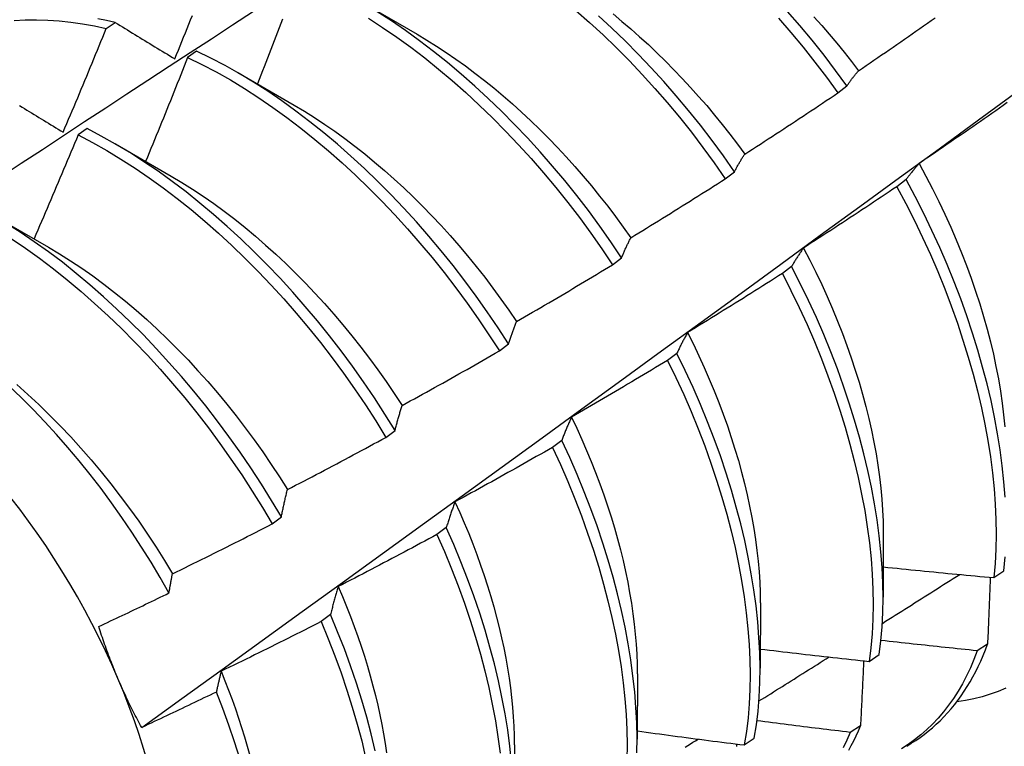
# Model space of a CAD drawing. Header units: inches. Extents: x 17 to 237, y 17 to 149.
# Tile 105 of 118: x 211.791 to 212.069, y 102.998 to 103.204. Entities that reach past the tile are written whole.
import ezdxf

# ---------------------------------------------------------------- set-up
doc = ezdxf.new("R2010")
doc.units = ezdxf.units.IN
doc.header["$MEASUREMENT"] = 0
doc.layers.add('Visible Edges(ANSI)', color=7, linetype='Continuous', lineweight=25)
doc.layers.add('Visible Tangent Edges(ANSI)', color=7, linetype='Continuous', lineweight=25)

msp = doc.modelspace()

# ---------------------------------------------------------------- linework, layer by layer
at = {"layer": 'Visible Edges(ANSI)'}
for p, q in [((211.88718, 103.20906), (211.9032, 103.19984)), ((211.81521, 103.20144), (211.81772, 103.20314)), ((211.84073, 103.19503), (211.83823, 103.19327)), ((211.85239, 103.18897), (211.8684, 103.17975)), ((212.0223, 103.18323), (212.02487, 103.18519)), ((211.80974, 103.17311), (211.80723, 103.17133)), ((211.81759, 103.16888), (211.8336, 103.15966)), ((211.99043, 103.15894), (211.99301, 103.1609)), ((212.04158, 103.15866), (212.03896, 103.15667)), ((211.78279, 103.14879), (211.7988, 103.13957)), ((211.95848, 103.13459), (211.96107, 103.13656)), ((212.00919, 103.13409), (212.00657, 103.13211)), ((211.92646, 103.11019), (211.92905, 103.11216)), ((211.97671, 103.1095), (211.97408, 103.10751)), ((211.89434, 103.08574), (211.89694, 103.08771)), ((211.94413, 103.08488), (211.94149, 103.08289)), ((211.86214, 103.06124), (211.86475, 103.06322)), ((211.91145, 103.06025), (211.9088, 103.05826)), ((212.03515, 103.05901), (212.03512, 103.04052)), ((212.06642, 103.04606), (212.06926, 103.04798)), ((212.00035, 103.03892), (212.00032, 103.02043)), ((211.87867, 103.0356), (211.87601, 103.03361)), ((212.06466, 103.02721), (212.06176, 103.02534)), ((212.03115, 103.02234), (212.03401, 103.02425)), ((211.96555, 103.01883), (211.96552, 103.00034)), ((212.0287, 103.00412), (212.02579, 103.00226)), ((211.99578, 102.9987), (211.99864, 103.00061)), ((211.93075, 102.99874), (211.93073, 102.98025))]:
    msp.add_line(p, q, dxfattribs=at)
at = {"layer": 'Visible Edges(ANSI)', "flags": 128}
for points in [[(211.7255, 103.11972), (211.73146, 103.1237), (211.73743, 103.12768), (211.74339, 103.13166), (211.74936, 103.13563), (211.75533, 103.1396), (211.7613, 103.14356), (211.76727, 103.14752), (211.77324, 103.15147), (211.77921, 103.15542), (211.78518, 103.15936), (211.79115, 103.1633), (211.79712, 103.16724), (211.8031, 103.17117), (211.80907, 103.17509), (211.81505, 103.17901), (211.82103, 103.18293), (211.827, 103.18684), (211.83298, 103.19075), (211.83896, 103.19465), (211.84494, 103.19855), (211.85093, 103.20245), (211.85691, 103.20634)], [(211.96107, 103.13656), (211.95802, 103.14108), (211.95489, 103.14552), (211.95167, 103.14989), (211.94837, 103.15419), (211.94499, 103.1584), (211.94153, 103.16252), (211.93801, 103.16655), (211.93442, 103.17048), (211.93077, 103.17431), (211.92706, 103.17804), (211.9233, 103.18166), (211.9195, 103.18516), (211.91565, 103.18855), (211.91177, 103.19182), (211.90785, 103.19496), (211.90389, 103.19796), (211.89992, 103.20084), (211.89592, 103.20357), (211.89191, 103.20616)], [(211.94816, 103.20656), (211.95201, 103.20316), (211.95581, 103.19965), (211.95956, 103.19602), (211.96326, 103.19228), (211.9669, 103.18843), (211.97048, 103.18449), (211.974, 103.18045), (211.97744, 103.17631), (211.98081, 103.17209), (211.9841, 103.16778), (211.98731, 103.1634), (211.99043, 103.15894)], [(212.02487, 103.18519), (212.02166, 103.18958), (212.01837, 103.19389), (212.015, 103.19811), (212.01156, 103.20224), (212.00804, 103.20628)], [(211.78914, 103.20368), (211.79226, 103.20386), (211.79542, 103.20391), (211.79863, 103.20383), (211.80187, 103.20361), (211.80515, 103.20327), (211.80847, 103.20279), (211.81182, 103.20219), (211.81521, 103.20144)], [(211.81772, 103.20314), (211.81525, 103.20368), (211.81279, 103.20416)], [(211.83461, 103.19283), (211.83511, 103.19406), (211.83561, 103.19528), (211.83611, 103.19651), (211.8366, 103.19774), (211.8371, 103.19897), (211.83759, 103.20019), (211.83808, 103.20142), (211.83857, 103.20265), (211.83907, 103.20388), (211.83956, 103.20511)], [(211.86506, 103.20406), (211.86459, 103.20284), (211.86412, 103.20162), (211.86365, 103.20039), (211.86318, 103.19917), (211.86271, 103.19795), (211.86224, 103.19673), (211.86177, 103.19551), (211.8613, 103.19429), (211.86082, 103.19307), (211.86035, 103.19185), (211.85987, 103.19063), (211.8594, 103.18941), (211.85892, 103.18819), (211.85844, 103.18697), (211.85797, 103.18575)], [(211.8894, 103.20435), (211.89341, 103.20175), (211.89741, 103.199), (211.90138, 103.19612), (211.90533, 103.1931), (211.90925, 103.18995), (211.91313, 103.18668), (211.91698, 103.18328), (211.92078, 103.17977), (211.92453, 103.17614), (211.92823, 103.1724), (211.93188, 103.16856), (211.93546, 103.16462), (211.93898, 103.16058), (211.94243, 103.15646), (211.94581, 103.15224), (211.94911, 103.14794), (211.95232, 103.14356), (211.95545, 103.13911), (211.95848, 103.13459)], [(211.99301, 103.1609), (211.98988, 103.16536), (211.98667, 103.16974), (211.98337, 103.17404), (211.97999, 103.17825), (211.97654, 103.18238), (211.97302, 103.18641), (211.96944, 103.19035), (211.96579, 103.19419), (211.96209, 103.19792), (211.95833, 103.20154), (211.95453, 103.20505)], [(211.95865, 103.20554), (211.96118, 103.20346), (211.96369, 103.20132), (211.96617, 103.19912), (211.96864, 103.19686), (211.97108, 103.19455), (211.9735, 103.19218), (211.97589, 103.18976), (211.97825, 103.18729), (211.98058, 103.18477), (211.98288, 103.18221), (211.98515, 103.1796), (211.98738, 103.17694), (211.98958, 103.17424), (211.99174, 103.1715), (211.99386, 103.16872), (211.99593, 103.1659)], [(212.0055, 103.20435), (212.00901, 103.20031), (212.01245, 103.19617), (212.01581, 103.19194), (212.0191, 103.18762), (212.0223, 103.18323)], [(212.01553, 103.20471), (212.01771, 103.20228), (212.01986, 103.1998), (212.02198, 103.19729), (212.02406, 103.19473), (212.02612, 103.19214), (212.02813, 103.1895)], [(212.02813, 103.1895), (212.02922, 103.19024), (212.03031, 103.19098), (212.0314, 103.19172), (212.03249, 103.19246), (212.03357, 103.1932), (212.03466, 103.19394), (212.03574, 103.19468), (212.03683, 103.19543), (212.03791, 103.19617), (212.03899, 103.19692), (212.04008, 103.19766), (212.04116, 103.19841), (212.04224, 103.19916), (212.04332, 103.19991), (212.0444, 103.20066), (212.04548, 103.20141), (212.04656, 103.20216), (212.04764, 103.20292), (212.04871, 103.20367), (212.04979, 103.20443)], [(211.80298, 103.17207), (211.8035, 103.17329), (211.80402, 103.17451), (211.80454, 103.17574), (211.80505, 103.17696), (211.80557, 103.17818), (211.80608, 103.1794), (211.8066, 103.18062), (211.80711, 103.18185), (211.80762, 103.18307), (211.80813, 103.18429), (211.80864, 103.18551), (211.80915, 103.18674), (211.80966, 103.18796), (211.81017, 103.18919), (211.81068, 103.19041), (211.81118, 103.19164), (211.81169, 103.19286), (211.81219, 103.19409), (211.8127, 103.19531), (211.8132, 103.19654), (211.8137, 103.19776), (211.81421, 103.19899), (211.81471, 103.20021), (211.81521, 103.20144)], [(211.81772, 103.20314), (211.81841, 103.20271), (211.81911, 103.20229), (211.81981, 103.20186), (211.8205, 103.20144), (211.8212, 103.20101), (211.8219, 103.20058), (211.8226, 103.20016), (211.8233, 103.19973), (211.824, 103.1993), (211.8247, 103.19887), (211.8254, 103.19845), (211.82611, 103.19802), (211.82681, 103.19759), (211.82752, 103.19716), (211.82822, 103.19673), (211.82893, 103.19629), (211.82964, 103.19586), (211.83035, 103.19543), (211.83106, 103.195), (211.83177, 103.19457), (211.83248, 103.19413), (211.83319, 103.1937), (211.8339, 103.19326), (211.83461, 103.19283)], [(211.90319, 103.19981), (211.90594, 103.19817), (211.90868, 103.19646), (211.91142, 103.19467), (211.91414, 103.1928), (211.91686, 103.19085), (211.91956, 103.18884), (211.92224, 103.18675), (211.92491, 103.1846), (211.92755, 103.18238), (211.93018, 103.18009), (211.93278, 103.17774), (211.93536, 103.17533), (211.93791, 103.17285), (211.94044, 103.17032), (211.94293, 103.16774), (211.94539, 103.1651), (211.94781, 103.16241), (211.9502, 103.15966), (211.95255, 103.15687), (211.95486, 103.15403), (211.95713, 103.15114), (211.95936, 103.14821), (211.96154, 103.14524), (211.96367, 103.14223)], [(211.92905, 103.11216), (211.92609, 103.11673), (211.92304, 103.12124), (211.9199, 103.12568), (211.91667, 103.13005), (211.91336, 103.13434), (211.90998, 103.13854), (211.90652, 103.14266), (211.90299, 103.14668), (211.8994, 103.15061), (211.89574, 103.15444), (211.89204, 103.15817), (211.88828, 103.16178), (211.88447, 103.16528), (211.88062, 103.16867), (211.87674, 103.17193), (211.87281, 103.17506), (211.86886, 103.17806), (211.86489, 103.18093), (211.86089, 103.18366), (211.85687, 103.18624), (211.85285, 103.18867), (211.84881, 103.19095), (211.84477, 103.19307), (211.84073, 103.19503)], [(211.83823, 103.19327), (211.83774, 103.19204), (211.83726, 103.19081), (211.83677, 103.18958), (211.83628, 103.18835), (211.83579, 103.18712), (211.8353, 103.1859), (211.83481, 103.18467), (211.83432, 103.18344), (211.83382, 103.18221), (211.83333, 103.18099), (211.83284, 103.17976), (211.83234, 103.17853), (211.83185, 103.17731), (211.83135, 103.17608), (211.83085, 103.17486), (211.83035, 103.17363), (211.82985, 103.17241), (211.82936, 103.17118), (211.82885, 103.16996), (211.82835, 103.16873), (211.82785, 103.16751), (211.82735, 103.16628), (211.82685, 103.16506), (211.82634, 103.16384)], [(211.83823, 103.19327), (211.84227, 103.19129), (211.84631, 103.18916), (211.85034, 103.18687), (211.85437, 103.18443), (211.85838, 103.18183), (211.86238, 103.1791), (211.86635, 103.17622), (211.8703, 103.17321), (211.87422, 103.17006), (211.8781, 103.16679), (211.88195, 103.1634), (211.88575, 103.15989), (211.88951, 103.15626), (211.89321, 103.15253), (211.89686, 103.14869), (211.90045, 103.14476), (211.90397, 103.14072), (211.90742, 103.1366), (211.9108, 103.13239), (211.91411, 103.12809), (211.91733, 103.12372), (211.92046, 103.11928), (211.92351, 103.11476), (211.92646, 103.11019)], [(212.02487, 103.18519), (212.025, 103.18538), (212.02513, 103.18557), (212.02526, 103.18576), (212.02539, 103.18595), (212.02553, 103.18614), (212.02566, 103.18633), (212.02579, 103.18651), (212.02593, 103.1867), (212.02606, 103.18688), (212.02619, 103.18707), (212.02633, 103.18725), (212.02647, 103.18743), (212.0266, 103.18761), (212.02674, 103.18778), (212.02688, 103.18796), (212.02701, 103.18814), (212.02715, 103.18831), (212.02729, 103.18849), (212.02743, 103.18866), (212.02757, 103.18883), (212.02771, 103.189), (212.02785, 103.18917), (212.02799, 103.18934), (212.02813, 103.1895)], [(211.82522, 103.00365), (211.8366, 103.01185), (211.84797, 103.02005), (211.85933, 103.02825), (211.87068, 103.03645), (211.88202, 103.04464), (211.89335, 103.05284), (211.90467, 103.06104), (211.91598, 103.06923), (211.92728, 103.07743), (211.93857, 103.08562), (211.94985, 103.09381), (211.96112, 103.102), (211.97237, 103.11018), (211.98362, 103.11837), (211.99487, 103.12655), (212.0061, 103.13473), (212.01732, 103.14291), (212.02853, 103.15108), (212.03973, 103.15926), (212.05093, 103.16742), (212.06211, 103.17559), (212.07329, 103.18375)], [(211.99593, 103.1659), (211.99704, 103.16661), (211.99815, 103.16732), (211.99925, 103.16803), (212.00035, 103.16874), (212.00146, 103.16946), (212.00256, 103.17017), (212.00366, 103.17089), (212.00476, 103.17161), (212.00586, 103.17233), (212.00696, 103.17305), (212.00806, 103.17377), (212.00916, 103.17449), (212.01026, 103.17521), (212.01136, 103.17594), (212.01246, 103.17666), (212.01355, 103.17739), (212.01465, 103.17811), (212.01574, 103.17884), (212.01684, 103.17957), (212.01793, 103.1803), (212.01902, 103.18103), (212.02011, 103.18176), (212.02121, 103.1825), (212.0223, 103.18323)], [(211.79067, 103.17962), (211.79134, 103.17921), (211.79202, 103.17879), (211.7927, 103.17837), (211.79338, 103.17796), (211.79406, 103.17754), (211.79474, 103.17712), (211.79542, 103.17671), (211.79611, 103.17629), (211.79679, 103.17587), (211.79747, 103.17545), (211.79816, 103.17503), (211.79885, 103.17461), (211.79953, 103.17419), (211.80022, 103.17376), (211.80091, 103.17334), (211.8016, 103.17292), (211.80229, 103.1725), (211.80298, 103.17207)], [(211.86839, 103.17973), (211.87128, 103.17801), (211.87416, 103.17621), (211.87703, 103.17431), (211.87988, 103.17234), (211.88273, 103.17028), (211.88556, 103.16814), (211.88837, 103.16593), (211.89116, 103.16364), (211.89393, 103.16128), (211.89667, 103.15884), (211.89939, 103.15634), (211.90208, 103.15377), (211.90474, 103.15114), (211.90736, 103.14844), (211.90995, 103.14569), (211.91251, 103.14287), (211.91502, 103.14), (211.91749, 103.13708), (211.91992, 103.1341), (211.92231, 103.13108), (211.92464, 103.128), (211.92693, 103.12488), (211.92916, 103.12172), (211.93134, 103.11852)], [(212.07019, 103.18045), (212.06911, 103.17969), (212.06804, 103.17893), (212.06696, 103.17817), (212.06588, 103.17742), (212.0648, 103.17666), (212.06372, 103.1759), (212.06264, 103.17515), (212.06156, 103.1744), (212.06048, 103.17364), (212.0594, 103.17289), (212.05831, 103.17214), (212.05723, 103.17139), (212.05615, 103.17065), (212.05506, 103.1699), (212.05398, 103.16915), (212.05289, 103.16841), (212.0518, 103.16766), (212.05072, 103.16692), (212.04963, 103.16618), (212.04854, 103.16544), (212.04745, 103.1647), (212.04636, 103.16396), (212.04527, 103.16322)], [(211.89694, 103.08771), (211.89407, 103.09234), (211.89111, 103.09691), (211.88805, 103.10141), (211.8849, 103.10584), (211.88167, 103.1102), (211.87836, 103.11448), (211.87496, 103.11869), (211.8715, 103.1228), (211.86797, 103.12682), (211.86438, 103.13075), (211.86072, 103.13457), (211.85701, 103.1383), (211.85325, 103.14191), (211.84944, 103.1454), (211.84559, 103.14878), (211.84171, 103.15204), (211.83778, 103.15517), (211.83383, 103.15816), (211.82985, 103.16102), (211.82586, 103.16374), (211.82184, 103.16631), (211.81781, 103.16873), (211.81378, 103.171), (211.80974, 103.17311)], [(211.80723, 103.17133), (211.80672, 103.1701), (211.80621, 103.16887), (211.8057, 103.16764), (211.80518, 103.16641), (211.80467, 103.16518), (211.80415, 103.16396), (211.80364, 103.16273), (211.80312, 103.1615), (211.8026, 103.16027), (211.80209, 103.15905), (211.80157, 103.15782), (211.80105, 103.15659), (211.80053, 103.15537), (211.80001, 103.15414), (211.79948, 103.15292), (211.79896, 103.15169), (211.79844, 103.15047), (211.79791, 103.14924), (211.79739, 103.14802), (211.79686, 103.14679), (211.79634, 103.14557), (211.79581, 103.14435), (211.79528, 103.14312), (211.79475, 103.1419)], [(211.80723, 103.17133), (211.81127, 103.16921), (211.81531, 103.16693), (211.81933, 103.1645), (211.82335, 103.16192), (211.82735, 103.15919), (211.83132, 103.15632), (211.83527, 103.15331), (211.83919, 103.15017), (211.84308, 103.14691), (211.84692, 103.14352), (211.85073, 103.14001), (211.85448, 103.13639), (211.85819, 103.13266), (211.86184, 103.12883), (211.86543, 103.1249), (211.86896, 103.12087), (211.87241, 103.11674), (211.8758, 103.11254), (211.87911, 103.10825), (211.88233, 103.10388), (211.88547, 103.09944), (211.88853, 103.09494), (211.89148, 103.09037), (211.89434, 103.08574)], [(211.99301, 103.1609), (211.99312, 103.16112), (211.99324, 103.16134), (211.99336, 103.16156), (211.99348, 103.16178), (211.9936, 103.162), (211.99371, 103.16221), (211.99383, 103.16242), (211.99395, 103.16264), (211.99407, 103.16285), (211.99419, 103.16306), (211.99432, 103.16327), (211.99444, 103.16348), (211.99456, 103.16369), (211.99468, 103.16389), (211.99481, 103.1641), (211.99493, 103.1643), (211.99505, 103.16451), (211.99518, 103.16471), (211.9953, 103.16491), (211.99543, 103.16511), (211.99555, 103.16531), (211.99568, 103.1655), (211.99581, 103.1657), (211.99593, 103.1659)], [(212.04527, 103.16322), (212.04511, 103.16304), (212.04495, 103.16286), (212.04479, 103.16268), (212.04463, 103.1625), (212.04447, 103.16232), (212.04431, 103.16214), (212.04416, 103.16195), (212.044, 103.16177), (212.04385, 103.16158), (212.04369, 103.16139), (212.04354, 103.1612), (212.04338, 103.16102), (212.04323, 103.16082), (212.04308, 103.16063), (212.04292, 103.16044), (212.04277, 103.16025), (212.04262, 103.16005), (212.04247, 103.15986), (212.04232, 103.15966), (212.04217, 103.15946), (212.04202, 103.15926), (212.04187, 103.15906), (212.04172, 103.15886), (212.04158, 103.15866)], [(212.04527, 103.16322), (212.04721, 103.15966), (212.04908, 103.15608), (212.05088, 103.15249), (212.0526, 103.14888), (212.05424, 103.14526), (212.05581, 103.14163), (212.0573, 103.138), (212.05871, 103.13437), (212.06004, 103.13074), (212.06128, 103.12713), (212.06245, 103.12352), (212.06354, 103.11992), (212.06454, 103.11634), (212.06546, 103.11279), (212.0663, 103.10925), (212.06705, 103.10575), (212.06772, 103.10227), (212.0683, 103.09883), (212.06879, 103.09543), (212.0692, 103.09207), (212.06952, 103.08875)], [(211.8336, 103.15965), (211.83662, 103.15785), (211.83963, 103.15595), (211.84263, 103.15396), (211.84562, 103.15188), (211.8486, 103.14971), (211.85156, 103.14745), (211.85449, 103.1451), (211.85741, 103.14267), (211.86029, 103.14017), (211.86315, 103.13759), (211.86598, 103.13493), (211.86878, 103.1322), (211.87155, 103.1294), (211.87427, 103.12653), (211.87696, 103.1236), (211.8796, 103.12061), (211.8822, 103.11756), (211.88475, 103.11446), (211.88725, 103.11129), (211.88971, 103.10808), (211.8921, 103.10482), (211.89444, 103.10151), (211.89672, 103.09816), (211.89894, 103.09476)], [(211.96367, 103.14223), (211.96479, 103.14292), (211.96592, 103.1436), (211.96704, 103.14429), (211.96816, 103.14498), (211.96928, 103.14566), (211.9704, 103.14635), (211.97151, 103.14704), (211.97263, 103.14774), (211.97375, 103.14843), (211.97487, 103.14912), (211.97598, 103.14982), (211.9771, 103.15051), (211.97821, 103.15121), (211.97933, 103.15191), (211.98044, 103.1526), (211.98155, 103.1533), (211.98266, 103.15401), (211.98377, 103.15471), (211.98489, 103.15541), (211.986, 103.15611), (211.98711, 103.15682), (211.98821, 103.15752), (211.98932, 103.15823), (211.99043, 103.15894)], [(212.03896, 103.15667), (212.03787, 103.15594), (212.03678, 103.15521), (212.03568, 103.15447), (212.03459, 103.15374), (212.03349, 103.15301), (212.0324, 103.15228), (212.0313, 103.15155), (212.0302, 103.15082), (212.0291, 103.1501), (212.028, 103.14937), (212.0269, 103.14865), (212.0258, 103.14792), (212.0247, 103.1472), (212.0236, 103.14648), (212.0225, 103.14576), (212.0214, 103.14504), (212.02029, 103.14432), (212.01919, 103.1436), (212.01808, 103.14289), (212.01698, 103.14217), (212.01587, 103.14146), (212.01477, 103.14074), (212.01366, 103.14003), (212.01255, 103.13932)], [(212.03896, 103.15667), (212.04151, 103.15191), (212.04395, 103.14712), (212.04627, 103.14231), (212.04847, 103.13748), (212.05056, 103.13263), (212.05253, 103.12778), (212.05438, 103.12293), (212.05611, 103.11809), (212.05771, 103.11325), (212.0592, 103.10844), (212.06056, 103.10364), (212.06179, 103.09888), (212.0629, 103.09414), (212.06388, 103.08945), (212.06474, 103.08481), (212.06546, 103.08022), (212.06605, 103.07568), (212.06651, 103.07121), (212.06683, 103.06681), (212.06702, 103.06249), (212.06708, 103.05824), (212.067, 103.05409), (212.06678, 103.05003), (212.06642, 103.04606)], [(212.06963, 103.06877), (212.06929, 103.07317), (212.06882, 103.07765), (212.06822, 103.08219), (212.06749, 103.08678), (212.06663, 103.09143), (212.06564, 103.09613), (212.06452, 103.10086), (212.06327, 103.10563), (212.0619, 103.11042), (212.06041, 103.11524), (212.05879, 103.12008), (212.05705, 103.12492), (212.05519, 103.12978), (212.05321, 103.13463), (212.05112, 103.13947), (212.04891, 103.1443), (212.04658, 103.14911), (212.04413, 103.1539), (212.04158, 103.15866)], [(211.86475, 103.06322), (211.86197, 103.0679), (211.8591, 103.07251), (211.85612, 103.07707), (211.85306, 103.08157), (211.84991, 103.086), (211.84667, 103.09036), (211.84335, 103.09464), (211.83995, 103.09883), (211.83649, 103.10294), (211.83295, 103.10696), (211.82936, 103.11089), (211.8257, 103.11471), (211.82199, 103.11843), (211.81823, 103.12204), (211.81442, 103.12553), (211.81057, 103.1289), (211.80668, 103.13215), (211.80276, 103.13527), (211.7988, 103.13826), (211.79482, 103.14111), (211.79082, 103.14382), (211.78681, 103.14638)], [(211.96107, 103.13656), (211.96117, 103.13681), (211.96128, 103.13706), (211.96138, 103.1373), (211.96148, 103.13755), (211.96159, 103.13779), (211.96169, 103.13804), (211.9618, 103.13828), (211.96191, 103.13852), (211.96201, 103.13876), (211.96212, 103.139), (211.96223, 103.13924), (211.96234, 103.13948), (211.96245, 103.13971), (211.96256, 103.13995), (211.96267, 103.14018), (211.96278, 103.14041), (211.96289, 103.14064), (211.963, 103.14087), (211.96311, 103.1411), (211.96322, 103.14133), (211.96333, 103.14156), (211.96345, 103.14178), (211.96356, 103.14201), (211.96367, 103.14223)], [(211.78832, 103.142), (211.79232, 103.13928), (211.79629, 103.13642), (211.80024, 103.13342), (211.80416, 103.13029), (211.80805, 103.12703), (211.8119, 103.12364), (211.8157, 103.12014), (211.81946, 103.11653), (211.82317, 103.1128), (211.82682, 103.10897), (211.83041, 103.10504), (211.83394, 103.10101), (211.8374, 103.09689), (211.84079, 103.09269), (211.8441, 103.0884), (211.84734, 103.08404), (211.85048, 103.07961), (211.85354, 103.07511), (211.85651, 103.07054), (211.85938, 103.06592), (211.86214, 103.06124)], [(211.7988, 103.13957), (211.80196, 103.13769), (211.80511, 103.1357), (211.80824, 103.13361), (211.81137, 103.13142), (211.81447, 103.12913), (211.81755, 103.12674), (211.82061, 103.12426), (211.82365, 103.1217), (211.82666, 103.11905), (211.82963, 103.11631), (211.83257, 103.1135), (211.83548, 103.1106), (211.83834, 103.10764), (211.84116, 103.1046), (211.84394, 103.1015), (211.84667, 103.09832), (211.84935, 103.09509), (211.85198, 103.0918), (211.85455, 103.08845), (211.85706, 103.08505), (211.85951, 103.0816), (211.8619, 103.0781), (211.86422, 103.07455), (211.86647, 103.07097)], [(212.01255, 103.13932), (212.01241, 103.13911), (212.01226, 103.13891), (212.01211, 103.1387), (212.01197, 103.13849), (212.01182, 103.13828), (212.01168, 103.13807), (212.01154, 103.13786), (212.0114, 103.13764), (212.01125, 103.13743), (212.01111, 103.13722), (212.01097, 103.137), (212.01083, 103.13678), (212.01069, 103.13656), (212.01055, 103.13634), (212.01041, 103.13612), (212.01027, 103.1359), (212.01014, 103.13568), (212.01, 103.13546), (212.00986, 103.13523), (212.00973, 103.13501), (212.00959, 103.13478), (212.00946, 103.13455), (212.00932, 103.13432), (212.00919, 103.13409)], [(212.01255, 103.13932), (212.01434, 103.1359), (212.01606, 103.13246), (212.01771, 103.12901), (212.01928, 103.12556), (212.02079, 103.12209), (212.02222, 103.11862), (212.02359, 103.11516), (212.02487, 103.11169), (212.02609, 103.10823), (212.02723, 103.10478), (212.0283, 103.10134), (212.02929, 103.09792), (212.03021, 103.09451), (212.03105, 103.09112), (212.03181, 103.08776), (212.03249, 103.08442), (212.0331, 103.08111), (212.03363, 103.07783), (212.03408, 103.07459), (212.03445, 103.07139), (212.03474, 103.06823), (212.03495, 103.06511), (212.03508, 103.06204), (212.03513, 103.05902)], [(211.93134, 103.11852), (211.93248, 103.11918), (211.93362, 103.11984), (211.93475, 103.1205), (211.93589, 103.12116), (211.93703, 103.12182), (211.93816, 103.12248), (211.93929, 103.12315), (211.94043, 103.12381), (211.94156, 103.12448), (211.94269, 103.12514), (211.94383, 103.12581), (211.94496, 103.12648), (211.94609, 103.12715), (211.94722, 103.12782), (211.94835, 103.12849), (211.94948, 103.12917), (211.9506, 103.12984), (211.95173, 103.13052), (211.95286, 103.13119), (211.95398, 103.13187), (211.95511, 103.13255), (211.95624, 103.13323), (211.95736, 103.13391), (211.95848, 103.13459)], [(212.03401, 103.02425), (212.03448, 103.02813), (212.03482, 103.03211), (212.03502, 103.03618), (212.03508, 103.04035), (212.035, 103.04461), (212.03479, 103.04894), (212.03445, 103.05335), (212.03398, 103.05783), (212.03337, 103.06238), (212.03263, 103.06697), (212.03177, 103.07162), (212.03077, 103.07632), (212.02965, 103.08105), (212.0284, 103.08582), (212.02703, 103.09062), (212.02553, 103.09544), (212.02391, 103.10027), (212.02216, 103.10512), (212.0203, 103.10997), (212.01831, 103.11482), (212.01621, 103.11966), (212.01398, 103.12449), (212.01164, 103.12931), (212.00919, 103.13409)], [(212.00657, 103.13211), (212.00546, 103.1314), (212.00435, 103.13069), (212.00324, 103.12998), (212.00212, 103.12928), (212.00101, 103.12858), (211.9999, 103.12787), (211.99878, 103.12717), (211.99767, 103.12647), (211.99655, 103.12577), (211.99544, 103.12507), (211.99432, 103.12437), (211.99321, 103.12368), (211.99209, 103.12298), (211.99097, 103.12229), (211.98985, 103.12159), (211.98873, 103.1209), (211.98761, 103.12021), (211.98649, 103.11952), (211.98537, 103.11883), (211.98425, 103.11814), (211.98312, 103.11745), (211.982, 103.11676), (211.98088, 103.11608), (211.97975, 103.11539)], [(212.00657, 103.13211), (212.00902, 103.12732), (212.01135, 103.1225), (212.01356, 103.11767), (212.01566, 103.11283), (212.01763, 103.10798), (212.01949, 103.10313), (212.02122, 103.09828), (212.02283, 103.09345), (212.02432, 103.08863), (212.02569, 103.08384), (212.02693, 103.07907), (212.02804, 103.07434), (212.02902, 103.06965), (212.02988, 103.065), (212.03061, 103.06041), (212.03121, 103.05587), (212.03167, 103.05139), (212.032, 103.04699), (212.0322, 103.04266), (212.03227, 103.03841), (212.03219, 103.03425), (212.03199, 103.03018), (212.03164, 103.0262), (212.03115, 103.02234)], [(211.92905, 103.11216), (211.92914, 103.11244), (211.92923, 103.11271), (211.92932, 103.11299), (211.92941, 103.11326), (211.9295, 103.11354), (211.9296, 103.11381), (211.92969, 103.11408), (211.92978, 103.11435), (211.92988, 103.11462), (211.92997, 103.11489), (211.93007, 103.11516), (211.93016, 103.11542), (211.93026, 103.11569), (211.93036, 103.11595), (211.93045, 103.11621), (211.93055, 103.11647), (211.93065, 103.11673), (211.93075, 103.11699), (211.93084, 103.11725), (211.93094, 103.11751), (211.93104, 103.11776), (211.93114, 103.11802), (211.93124, 103.11827), (211.93134, 103.11852)], [(211.97975, 103.11539), (211.97962, 103.11516), (211.97949, 103.11493), (211.97936, 103.11469), (211.97922, 103.11445), (211.97909, 103.11422), (211.97896, 103.11398), (211.97883, 103.11374), (211.9787, 103.1135), (211.97857, 103.11326), (211.97845, 103.11301), (211.97832, 103.11277), (211.97819, 103.11252), (211.97807, 103.11228), (211.97794, 103.11203), (211.97781, 103.11178), (211.97769, 103.11153), (211.97756, 103.11128), (211.97744, 103.11103), (211.97732, 103.11078), (211.97719, 103.11052), (211.97707, 103.11027), (211.97695, 103.11001), (211.97683, 103.10976), (211.97671, 103.1095)], [(211.97975, 103.11539), (211.98139, 103.11212), (211.98296, 103.10883), (211.98446, 103.10553), (211.9859, 103.10223), (211.98728, 103.09892), (211.98859, 103.09562), (211.98983, 103.09231), (211.991, 103.08902), (211.99211, 103.08572), (211.99315, 103.08244), (211.99412, 103.07917), (211.99502, 103.07592), (211.99585, 103.07268), (211.99661, 103.06946), (211.9973, 103.06626), (211.99793, 103.06309), (211.99848, 103.05995), (211.99896, 103.05684), (211.99937, 103.05376), (211.9997, 103.05071), (211.99997, 103.0477), (212.00016, 103.04474), (212.00027, 103.04181), (212.00032, 103.03893)], [(211.89894, 103.09476), (211.90009, 103.09539), (211.90125, 103.09603), (211.9024, 103.09666), (211.90355, 103.09729), (211.9047, 103.09793), (211.90585, 103.09856), (211.907, 103.0992), (211.90815, 103.09984), (211.9093, 103.10048), (211.91045, 103.10112), (211.91159, 103.10176), (211.91274, 103.1024), (211.91389, 103.10304), (211.91503, 103.10369), (211.91618, 103.10433), (211.91732, 103.10498), (211.91847, 103.10563), (211.91961, 103.10627), (211.92075, 103.10692), (211.92189, 103.10757), (211.92303, 103.10823), (211.92418, 103.10888), (211.92532, 103.10953), (211.92646, 103.11019)], [(211.99864, 103.00061), (211.99924, 103.00439), (211.9997, 103.00827), (212.00002, 103.01226), (212.00021, 103.01634), (212.00026, 103.02052), (212.00018, 103.02478), (211.99996, 103.02912), (211.99961, 103.03354), (211.99913, 103.03802), (211.99852, 103.04256), (211.99778, 103.04716), (211.99691, 103.05182), (211.99591, 103.05651), (211.99478, 103.06125), (211.99353, 103.06602), (211.99215, 103.07082), (211.99065, 103.07563), (211.98902, 103.08047), (211.98727, 103.08532), (211.9854, 103.09017), (211.98341, 103.09502), (211.98129, 103.09986), (211.97906, 103.10469), (211.97671, 103.1095)], [(211.97408, 103.10751), (211.97295, 103.10683), (211.97182, 103.10615), (211.9707, 103.10547), (211.96957, 103.10479), (211.96844, 103.10411), (211.96731, 103.10344), (211.96618, 103.10276), (211.96505, 103.10209), (211.96392, 103.10142), (211.96278, 103.10075), (211.96165, 103.10007), (211.96052, 103.0994), (211.95938, 103.09874), (211.95825, 103.09807), (211.95711, 103.0974), (211.95598, 103.09674), (211.95484, 103.09607), (211.95371, 103.09541), (211.95257, 103.09475), (211.95143, 103.09408), (211.95029, 103.09342), (211.94915, 103.09277), (211.94801, 103.09211), (211.94687, 103.09145)], [(211.97408, 103.10751), (211.97642, 103.1027), (211.97865, 103.09787), (211.98075, 103.09302), (211.98274, 103.08817), (211.9846, 103.08332), (211.98634, 103.07848), (211.98796, 103.07364), (211.98945, 103.06883), (211.99082, 103.06403), (211.99206, 103.05926), (211.99318, 103.05453), (211.99417, 103.04984), (211.99503, 103.04519), (211.99576, 103.04059), (211.99636, 103.03605), (211.99683, 103.03158), (211.99717, 103.02717), (211.99738, 103.02283), (211.99745, 103.01858), (211.99739, 103.01441), (211.99719, 103.01033), (211.99686, 103.00635), (211.99638, 103.00247), (211.99578, 102.9987)], [(211.83295, 103.0417), (211.83046, 103.04608), (211.82788, 103.0504), (211.82521, 103.05468), (211.82245, 103.05891), (211.81962, 103.06308), (211.8167, 103.06719), (211.81371, 103.07123), (211.81065, 103.07519), (211.80753, 103.07906), (211.80434, 103.08285), (211.8011, 103.08654), (211.79781, 103.09014), (211.79446, 103.09364), (211.79106, 103.09703), (211.78762, 103.10033)], [(211.78989, 103.10071), (211.79301, 103.09791), (211.7961, 103.09502), (211.79915, 103.09205), (211.80216, 103.08899), (211.80512, 103.08585), (211.80804, 103.08264), (211.81091, 103.07936), (211.81372, 103.07601), (211.81647, 103.07259), (211.81917, 103.06911), (211.8218, 103.06557), (211.82437, 103.06198), (211.82687, 103.05833), (211.8293, 103.05464), (211.83165, 103.05091), (211.83392, 103.04713)], [(211.89694, 103.08771), (211.89702, 103.08802), (211.8971, 103.08833), (211.89718, 103.08863), (211.89726, 103.08893), (211.89734, 103.08924), (211.89742, 103.08954), (211.8975, 103.08984), (211.89758, 103.09014), (211.89766, 103.09043), (211.89775, 103.09073), (211.89783, 103.09103), (211.89791, 103.09132), (211.898, 103.09161), (211.89808, 103.0919), (211.89816, 103.0922), (211.89825, 103.09249), (211.89833, 103.09277), (211.89842, 103.09306), (211.89851, 103.09335), (211.89859, 103.09363), (211.89868, 103.09392), (211.89877, 103.0942), (211.89885, 103.09448), (211.89894, 103.09476)], [(211.94687, 103.09145), (211.94675, 103.09119), (211.94663, 103.09093), (211.94651, 103.09066), (211.94639, 103.0904), (211.94628, 103.09013), (211.94616, 103.08987), (211.94604, 103.0896), (211.94592, 103.08933), (211.94581, 103.08906), (211.94569, 103.08879), (211.94558, 103.08852), (211.94546, 103.08824), (211.94535, 103.08797), (211.94523, 103.08769), (211.94512, 103.08742), (211.94501, 103.08714), (211.9449, 103.08686), (211.94479, 103.08658), (211.94467, 103.0863), (211.94456, 103.08602), (211.94445, 103.08574), (211.94434, 103.08545), (211.94424, 103.08517), (211.94413, 103.08488)], [(211.94687, 103.09145), (211.94836, 103.08832), (211.94979, 103.08518), (211.95115, 103.08204), (211.95246, 103.0789), (211.95371, 103.07576), (211.9549, 103.07261), (211.95602, 103.06948), (211.95709, 103.06634), (211.95809, 103.06322), (211.95903, 103.06011), (211.95991, 103.05701), (211.96072, 103.05392), (211.96147, 103.05085), (211.96216, 103.0478), (211.96279, 103.04478), (211.96335, 103.04177), (211.96385, 103.03879), (211.96428, 103.03584), (211.96465, 103.03292), (211.96495, 103.03003), (211.96519, 103.02718), (211.96536, 103.02436), (211.96547, 103.02158), (211.9655, 103.01885)], [(211.86647, 103.07097), (211.86764, 103.07157), (211.8688, 103.07217), (211.86997, 103.07278), (211.87114, 103.07339), (211.8723, 103.07399), (211.87347, 103.0746), (211.87463, 103.07521), (211.8758, 103.07582), (211.87696, 103.07643), (211.87812, 103.07705), (211.87929, 103.07766), (211.88045, 103.07828), (211.88161, 103.07889), (211.88277, 103.07951), (211.88393, 103.08013), (211.88509, 103.08075), (211.88625, 103.08137), (211.88741, 103.08199), (211.88856, 103.08261), (211.88972, 103.08323), (211.89088, 103.08386), (211.89203, 103.08448), (211.89319, 103.08511), (211.89434, 103.08574)], [(211.9654, 102.99651), (211.96545, 103.00069), (211.96536, 103.00495), (211.96513, 103.0093), (211.96478, 103.01372), (211.96429, 103.0182), (211.96368, 103.02275), (211.96293, 103.02735), (211.96206, 103.03201), (211.96105, 103.0367), (211.95992, 103.04144), (211.95867, 103.04621), (211.95728, 103.05101), (211.95577, 103.05583), (211.95414, 103.06066), (211.95238, 103.06551), (211.9505, 103.07036), (211.9485, 103.07521), (211.94637, 103.08005), (211.94413, 103.08488)], [(211.94149, 103.08289), (211.94035, 103.08224), (211.9392, 103.08158), (211.93806, 103.08093), (211.93692, 103.08028), (211.93577, 103.07963), (211.93463, 103.07898), (211.93348, 103.07834), (211.93233, 103.07769), (211.93118, 103.07704), (211.93004, 103.0764), (211.92889, 103.07576), (211.92774, 103.07511), (211.92659, 103.07447), (211.92544, 103.07383), (211.92429, 103.07319), (211.92314, 103.07256), (211.92198, 103.07192), (211.92083, 103.07128), (211.91968, 103.07065), (211.91853, 103.07001), (211.91737, 103.06938), (211.91622, 103.06875), (211.91506, 103.06812), (211.9139, 103.06749)], [(211.94149, 103.08289), (211.94373, 103.07806), (211.94584, 103.07322), (211.94784, 103.06837), (211.94971, 103.06352), (211.95146, 103.05867), (211.95308, 103.05384), (211.95458, 103.04902), (211.95595, 103.04422), (211.9572, 103.03946), (211.95832, 103.03472), (211.95932, 103.03003), (211.96018, 103.02538), (211.96092, 103.02078), (211.96152, 103.01624), (211.962, 103.01176), (211.96234, 103.00734), (211.96255, 103.00301), (211.96263, 102.99875), (211.96258, 102.99457)], [(211.86475, 103.06322), (211.86481, 103.06356), (211.86488, 103.06389), (211.86495, 103.06423), (211.86502, 103.06456), (211.86509, 103.06489), (211.86516, 103.06522), (211.86523, 103.06555), (211.8653, 103.06588), (211.86537, 103.0662), (211.86544, 103.06653), (211.86551, 103.06685), (211.86558, 103.06718), (211.86565, 103.0675), (211.86573, 103.06782), (211.8658, 103.06814), (211.86587, 103.06846), (211.86594, 103.06877), (211.86602, 103.06909), (211.86609, 103.06941), (211.86617, 103.06972), (211.86624, 103.07003), (211.86632, 103.07035), (211.86639, 103.07066), (211.86647, 103.07097)], [(211.9139, 103.06749), (211.9138, 103.0672), (211.91369, 103.06691), (211.91358, 103.06662), (211.91348, 103.06633), (211.91337, 103.06603), (211.91326, 103.06574), (211.91316, 103.06544), (211.91305, 103.06514), (211.91295, 103.06485), (211.91285, 103.06455), (211.91274, 103.06425), (211.91264, 103.06395), (211.91254, 103.06364), (211.91244, 103.06334), (211.91234, 103.06304), (211.91224, 103.06273), (211.91214, 103.06242), (211.91204, 103.06212), (211.91194, 103.06181), (211.91184, 103.0615), (211.91174, 103.06119), (211.91164, 103.06087), (211.91154, 103.06056), (211.91145, 103.06025)], [(211.9139, 103.06749), (211.91525, 103.06451), (211.91654, 103.06153), (211.91778, 103.05855), (211.91896, 103.05557), (211.92008, 103.05259), (211.92116, 103.04961), (211.92217, 103.04664), (211.92313, 103.04368), (211.92403, 103.04072), (211.92488, 103.03778), (211.92567, 103.03485), (211.9264, 103.03193), (211.92708, 103.02904), (211.9277, 103.02615), (211.92826, 103.02329), (211.92876, 103.02046), (211.92921, 103.01764), (211.9296, 103.01485), (211.92993, 103.01209), (211.9302, 103.00936), (211.93041, 103.00666), (211.93056, 103.00399), (211.93066, 103.00136), (211.93069, 102.99876)], [(211.83392, 103.04713), (211.8351, 103.04771), (211.83629, 103.04828), (211.83747, 103.04886), (211.83865, 103.04944), (211.83983, 103.05002), (211.84101, 103.0506), (211.84219, 103.05118), (211.84336, 103.05177), (211.84454, 103.05235), (211.84572, 103.05294), (211.8469, 103.05352), (211.84807, 103.05411), (211.84925, 103.0547), (211.85042, 103.05529), (211.8516, 103.05588), (211.85277, 103.05647), (211.85394, 103.05706), (211.85512, 103.05766), (211.85629, 103.05825), (211.85746, 103.05885), (211.85863, 103.05945), (211.8598, 103.06004), (211.86097, 103.06064), (211.86214, 103.06124)], [(211.92995, 102.9939), (211.92946, 102.99839), (211.92884, 103.00294), (211.92809, 103.00754), (211.92721, 103.01219), (211.9262, 103.01689), (211.92506, 103.02163), (211.9238, 103.0264), (211.92241, 103.0312), (211.9209, 103.03602), (211.91926, 103.04086), (211.91749, 103.0457), (211.9156, 103.05055), (211.91358, 103.0554), (211.91145, 103.06025)], [(211.9088, 103.05826), (211.90764, 103.05763), (211.90649, 103.057), (211.90533, 103.05638), (211.90417, 103.05576), (211.90301, 103.05513), (211.90184, 103.05451), (211.90068, 103.05389), (211.89952, 103.05327), (211.89836, 103.05266), (211.89719, 103.05204), (211.89603, 103.05142), (211.89487, 103.05081), (211.8937, 103.0502), (211.89254, 103.04958), (211.89137, 103.04897), (211.8902, 103.04836), (211.88904, 103.04775), (211.88787, 103.04715), (211.8867, 103.04654), (211.88553, 103.04593), (211.88436, 103.04533), (211.88319, 103.04472), (211.88202, 103.04412), (211.88085, 103.04352)], [(211.9088, 103.05826), (211.91093, 103.05341), (211.91294, 103.04856), (211.91482, 103.04371), (211.91657, 103.03886), (211.91821, 103.03403), (211.91971, 103.02921), (211.92109, 103.02441), (211.92234, 103.01965), (211.92347, 103.01491), (211.92447, 103.01022), (211.92534, 103.00557), (211.92608, 103.00096), (211.92669, 102.99642)], [(212.06926, 103.04798), (212.06961, 103.05195)], [(212.03513, 103.04909), (212.03643, 103.04895), (212.03774, 103.04882), (212.03904, 103.04868), (212.04034, 103.04855), (212.04164, 103.04842), (212.04294, 103.04829), (212.04425, 103.04815), (212.04555, 103.04802), (212.04685, 103.0479), (212.04816, 103.04777), (212.04946, 103.04764), (212.05076, 103.04751), (212.05207, 103.04739), (212.05337, 103.04726), (212.05467, 103.04714), (212.05598, 103.04702), (212.05728, 103.04689), (212.05859, 103.04677), (212.05989, 103.04665), (212.0612, 103.04653), (212.0625, 103.04641), (212.06381, 103.0463), (212.06511, 103.04618), (212.06642, 103.04606)], [(211.83295, 103.0417), (211.83299, 103.04194), (211.83303, 103.04217), (211.83307, 103.0424), (211.83311, 103.04263), (211.83314, 103.04286), (211.83318, 103.04309), (211.83322, 103.04332), (211.83326, 103.04354), (211.8333, 103.04377), (211.83334, 103.044), (211.83338, 103.04423), (211.83343, 103.04445), (211.83347, 103.04468), (211.83351, 103.0449), (211.83355, 103.04513), (211.83359, 103.04535), (211.83363, 103.04558), (211.83367, 103.0458), (211.83371, 103.04602), (211.83375, 103.04625), (211.8338, 103.04647), (211.83384, 103.04669), (211.83388, 103.04691), (211.83392, 103.04713)], [(212.03489, 103.0331), (212.0358, 103.03368), (212.03671, 103.03425), (212.03763, 103.03483), (212.03854, 103.03541), (212.03945, 103.03598), (212.04037, 103.03656), (212.04128, 103.03714), (212.04219, 103.03771), (212.04311, 103.03829), (212.04402, 103.03887), (212.04493, 103.03944), (212.04584, 103.04002), (212.04676, 103.0406), (212.04767, 103.04118), (212.04858, 103.04175), (212.0495, 103.04233), (212.05041, 103.04291), (212.05132, 103.04349), (212.05223, 103.04406), (212.05315, 103.04464), (212.05406, 103.04522), (212.05497, 103.0458), (212.05588, 103.04637), (212.05679, 103.04695)], [(212.06543, 103.04615), (212.0654, 103.04537), (212.06537, 103.04458), (212.06534, 103.0438), (212.06531, 103.04301), (212.06528, 103.04223), (212.06525, 103.04144), (212.06522, 103.04065), (212.06518, 103.03987), (212.06515, 103.03908), (212.06512, 103.03829), (212.06509, 103.0375), (212.06506, 103.03671), (212.06502, 103.03593), (212.06499, 103.03514), (212.06496, 103.03435), (212.06493, 103.03356), (212.06489, 103.03276), (212.06486, 103.03197), (212.06483, 103.03118), (212.06479, 103.03039), (212.06476, 103.0296), (212.06473, 103.0288), (212.06469, 103.02801), (212.06466, 103.02721)], [(211.81307, 103.03222), (211.8139, 103.03261), (211.81473, 103.033), (211.81556, 103.03339), (211.81639, 103.03378), (211.81722, 103.03417), (211.81805, 103.03456), (211.81888, 103.03495), (211.81971, 103.03535), (211.82054, 103.03574), (211.82137, 103.03613), (211.8222, 103.03653), (211.82303, 103.03692), (211.82385, 103.03732), (211.82468, 103.03771), (211.82551, 103.03811), (211.82634, 103.03851), (211.82717, 103.03891), (211.82799, 103.0393), (211.82882, 103.0397), (211.82965, 103.0401), (211.83047, 103.0405), (211.8313, 103.0409), (211.83212, 103.0413), (211.83295, 103.0417)], [(211.88085, 103.04352), (211.88075, 103.0432), (211.88066, 103.04288), (211.88056, 103.04256), (211.88047, 103.04224), (211.88037, 103.04192), (211.88028, 103.0416), (211.88019, 103.04127), (211.88009, 103.04095), (211.88, 103.04062), (211.87991, 103.04029), (211.87982, 103.03997), (211.87972, 103.03964), (211.87963, 103.03931), (211.87954, 103.03897), (211.87945, 103.03864), (211.87936, 103.03831), (211.87928, 103.03797), (211.87919, 103.03764), (211.8791, 103.0373), (211.87901, 103.03696), (211.87892, 103.03662), (211.87884, 103.03628), (211.87875, 103.03594), (211.87867, 103.0356)], [(211.88085, 103.04352), (211.88206, 103.0407), (211.88322, 103.03788), (211.88433, 103.03506), (211.88539, 103.03224), (211.8864, 103.02942), (211.88736, 103.02661), (211.88827, 103.02381), (211.88913, 103.02102), (211.88994, 103.01823), (211.89069, 103.01546), (211.8914, 103.0127), (211.89206, 103.00995), (211.89266, 103.00722), (211.89321, 103.00451), (211.89371, 103.00182), (211.89416, 102.99914), (211.89456, 102.99649)], [(211.87601, 103.03361), (211.87484, 103.03301), (211.87367, 103.03241), (211.87249, 103.03181), (211.87132, 103.03122), (211.87014, 103.03063), (211.86897, 103.03003), (211.86779, 103.02944), (211.86661, 103.02885), (211.86543, 103.02826), (211.86426, 103.02767), (211.86308, 103.02708), (211.8619, 103.0265), (211.86072, 103.02591), (211.85954, 103.02533), (211.85836, 103.02474), (211.85718, 103.02416), (211.856, 103.02358), (211.85481, 103.023), (211.85363, 103.02242), (211.85245, 103.02184), (211.85126, 103.02127), (211.85008, 103.02069), (211.84889, 103.02012), (211.84771, 103.01954)], [(211.87601, 103.03361), (211.87803, 103.02875), (211.87992, 103.0239), (211.88169, 103.01906), (211.88333, 103.01422), (211.88484, 103.0094), (211.88623, 103.0046), (211.88749, 102.99984), (211.88862, 102.9951)], [(211.89135, 102.99708), (211.89021, 103.00182), (211.88894, 103.00659), (211.88754, 103.01139), (211.88602, 103.01621), (211.88437, 103.02105), (211.88259, 103.02589), (211.88069, 103.03075), (211.87867, 103.0356)], [(211.81851, 103.01747), (211.81825, 103.01807), (211.818, 103.01868), (211.81775, 103.01928), (211.81751, 103.01988), (211.81726, 103.02049), (211.81702, 103.0211), (211.81678, 103.02171), (211.81654, 103.02231), (211.81631, 103.02292), (211.81608, 103.02354), (211.81585, 103.02415), (211.81562, 103.02476), (211.81539, 103.02538), (211.81517, 103.02599), (211.81495, 103.02661), (211.81473, 103.02723), (211.81452, 103.02785), (211.8143, 103.02847), (211.81409, 103.02909), (211.81388, 103.02971), (211.81367, 103.03034), (211.81347, 103.03096), (211.81327, 103.03159), (211.81307, 103.03222)], [(212.06176, 103.02534), (212.06062, 103.02546), (212.05948, 103.02557), (212.05835, 103.02569), (212.05721, 103.02581), (212.05607, 103.02592), (212.05494, 103.02604), (212.0538, 103.02616), (212.05267, 103.02628), (212.05153, 103.0264), (212.05039, 103.02652), (212.04926, 103.02664), (212.04812, 103.02676), (212.04699, 103.02689), (212.04585, 103.02701), (212.04472, 103.02713), (212.04358, 103.02726), (212.04244, 103.02738), (212.04131, 103.02751), (212.04017, 103.02764), (212.03904, 103.02776), (212.03791, 103.02789), (212.03677, 103.02802), (212.03564, 103.02815), (212.0345, 103.02828)], [(212.00033, 103.02585), (212.00161, 103.02569), (212.00289, 103.02554), (212.00418, 103.02538), (212.00546, 103.02523), (212.00674, 103.02508), (212.00803, 103.02493), (212.00931, 103.02478), (212.01059, 103.02463), (212.01188, 103.02448), (212.01316, 103.02433), (212.01445, 103.02418), (212.01573, 103.02404), (212.01701, 103.02389), (212.0183, 103.02374), (212.01958, 103.0236), (212.02087, 103.02346), (212.02215, 103.02331), (212.02344, 103.02317), (212.02472, 103.02303), (212.02601, 103.02289), (212.0273, 103.02275), (212.02858, 103.02261), (212.02987, 103.02247), (212.03115, 103.02234)], [(212.06176, 103.02534), (212.06082, 103.02289), (212.0598, 103.02053), (212.0587, 103.01824), (212.05754, 103.01604), (212.0563, 103.01392), (212.05499, 103.01189), (212.05361, 103.00994), (212.05217, 103.00808), (212.05066, 103.00631), (212.04909, 103.00462), (212.04745, 103.00303), (212.04575, 103.00152), (212.044, 103.00011), (212.04218, 102.99879), (212.04031, 102.99756)], [(212.04182, 102.9984), (212.04308, 102.99916), (212.04432, 102.99996), (212.04554, 103.00079), (212.04672, 103.00167), (212.04789, 103.00259), (212.04903, 103.00354), (212.05014, 103.00454), (212.05122, 103.00557), (212.05228, 103.00664), (212.05331, 103.00775), (212.05432, 103.0089), (212.05529, 103.01009), (212.05624, 103.01132), (212.05716, 103.01258), (212.05805, 103.01388), (212.05891, 103.01522), (212.05974, 103.01659), (212.06053, 103.018), (212.0613, 103.01945), (212.06204, 103.02093), (212.06274, 103.02245), (212.06341, 103.024), (212.06405, 103.02559), (212.06466, 103.02721)], [(211.99996, 103.01114), (212.00078, 103.01166), (212.00161, 103.01217), (212.00244, 103.01269), (212.00327, 103.01321), (212.00409, 103.01373), (212.00492, 103.01425), (212.00574, 103.01477), (212.00657, 103.01528), (212.0074, 103.0158), (212.00822, 103.01632), (212.00905, 103.01684), (212.00988, 103.01736), (212.0107, 103.01788), (212.01153, 103.0184), (212.01236, 103.01892), (212.01318, 103.01944), (212.01401, 103.01995), (212.01483, 103.02047), (212.01566, 103.02099), (212.01649, 103.02151), (212.01731, 103.02203), (212.01814, 103.02255), (212.01896, 103.02307), (212.01979, 103.02359)], [(212.02959, 103.0225), (212.02955, 103.02174), (212.02952, 103.02098), (212.02948, 103.02022), (212.02945, 103.01945), (212.02941, 103.01869), (212.02937, 103.01793), (212.02934, 103.01716), (212.0293, 103.0164), (212.02927, 103.01564), (212.02923, 103.01487), (212.02919, 103.0141), (212.02916, 103.01334), (212.02912, 103.01257), (212.02908, 103.01181), (212.02905, 103.01104), (212.02901, 103.01027), (212.02897, 103.0095), (212.02893, 103.00874), (212.0289, 103.00797), (212.02886, 103.0072), (212.02882, 103.00643), (212.02878, 103.00566), (212.02874, 103.00489), (212.0287, 103.00412)], [(211.84771, 103.01954), (211.84765, 103.0193), (211.84759, 103.01907), (211.84753, 103.01883), (211.84747, 103.01859), (211.84742, 103.01835), (211.84736, 103.01811), (211.8473, 103.01786), (211.84724, 103.01762), (211.84719, 103.01738), (211.84713, 103.01714), (211.84707, 103.01689), (211.84702, 103.01665), (211.84696, 103.01641), (211.8469, 103.01616), (211.84685, 103.01592), (211.84679, 103.01567), (211.84674, 103.01542), (211.84668, 103.01518), (211.84663, 103.01493), (211.84657, 103.01468), (211.84652, 103.01443), (211.84646, 103.01418), (211.84641, 103.01393), (211.84635, 103.01368)], [(211.84771, 103.01954), (211.84879, 103.01688), (211.84982, 103.01422), (211.85081, 103.01157), (211.85176, 103.00891), (211.85266, 103.00627), (211.85351, 103.00362), (211.85432, 103.00099), (211.85509, 102.99837), (211.85581, 102.99575)], [(211.82522, 103.00365), (211.82491, 103.00421), (211.82461, 103.00477), (211.82431, 103.00533), (211.82401, 103.00589), (211.82371, 103.00646), (211.82342, 103.00702), (211.82313, 103.00759), (211.82284, 103.00816), (211.82255, 103.00873), (211.82226, 103.0093), (211.82198, 103.00988), (211.8217, 103.01045), (211.82142, 103.01103), (211.82115, 103.01161), (211.82087, 103.01219), (211.8206, 103.01277), (211.82033, 103.01335), (211.82006, 103.01393), (211.8198, 103.01452), (211.81954, 103.01511), (211.81928, 103.0157), (211.81902, 103.01629), (211.81876, 103.01688), (211.81851, 103.01747)], [(212.06979, 103.0148), (212.06762, 103.01387), (212.06539, 103.01305), (212.0631, 103.01235), (212.06077, 103.01175), (212.05838, 103.01126), (212.05594, 103.01088)], [(211.84635, 103.01368), (211.84548, 103.01326), (211.8446, 103.01283), (211.84372, 103.01241), (211.84284, 103.01199), (211.84196, 103.01157), (211.84109, 103.01114), (211.84021, 103.01072), (211.83933, 103.0103), (211.83845, 103.00988), (211.83757, 103.00946), (211.83669, 103.00904), (211.83581, 103.00862), (211.83493, 103.00821), (211.83404, 103.00779), (211.83316, 103.00737), (211.83228, 103.00696), (211.8314, 103.00654), (211.83052, 103.00613), (211.82964, 103.00571), (211.82875, 103.0053), (211.82787, 103.00489), (211.82699, 103.00447), (211.8261, 103.00406), (211.82522, 103.00365)], [(211.853, 102.99487), (211.85152, 102.99956), (211.84991, 103.00426), (211.84819, 103.00897), (211.84635, 103.01368)], [(212.02579, 103.00226), (212.02469, 103.00239), (212.02359, 103.00252), (212.02249, 103.00265), (212.02139, 103.00278), (212.02029, 103.00291), (212.01919, 103.00305), (212.01809, 103.00318), (212.01699, 103.00332), (212.01589, 103.00345), (212.01479, 103.00359), (212.01369, 103.00373), (212.01259, 103.00386), (212.01149, 103.004), (212.01039, 103.00414), (212.00929, 103.00428), (212.00819, 103.00442), (212.00709, 103.00456), (212.00599, 103.0047), (212.00489, 103.00484), (212.00379, 103.00498), (212.00269, 103.00513), (212.0016, 103.00527), (212.0005, 103.00541), (211.9994, 103.00556)], [(211.96553, 103.00266), (211.96678, 103.00249), (211.96804, 103.00232), (211.9693, 103.00215), (211.97056, 103.00197), (211.97182, 103.0018), (211.97308, 103.00163), (211.97434, 103.00146), (211.9756, 103.0013), (211.97686, 103.00113), (211.97812, 103.00096), (211.97938, 103.0008), (211.98064, 103.00063), (211.9819, 103.00047), (211.98316, 103.0003), (211.98442, 103.00014), (211.98568, 102.99998), (211.98694, 102.99981), (211.9882, 102.99965), (211.98946, 102.99949), (211.99073, 102.99933), (211.99199, 102.99918), (211.99325, 102.99902), (211.99451, 102.99886), (211.99578, 102.9987)], [(212.02537, 102.99721), (212.02609, 102.99853), (212.02679, 102.99988), (212.02745, 103.00126), (212.02809, 103.00267), (212.0287, 103.00412)], [(211.97905, 102.99806), (211.97979, 102.99852), (211.98053, 102.99898), (211.98127, 102.99945), (211.982, 102.99991), (211.98274, 103.00037)], [(212.02579, 103.00226), (212.02482, 103.00002), (212.02377, 102.99786)], [(211.99363, 102.99897), (211.99359, 102.99823)]]:
    msp.add_lwpolyline(points, dxfattribs=at)
at = {"layer": 'Visible Edges(ANSI)'}
for start_param, end_param in [(1.361945, 2.409143), (0.314748, 1.361945)]:
    msp.add_ellipse((211.74091, 103.00401), major_axis=(0.06545, -0.11337), ratio=0.57735, start_param=start_param, end_param=end_param, dxfattribs=at)
at = {"layer": 'Visible Tangent Edges(ANSI)'}
msp.add_ellipse((211.7075, 102.98472), major_axis=(0.06545, -0.11337), ratio=0.57735, start_param=0, end_param=3.141593, dxfattribs=at)

doc.saveas('drawing.dxf')
